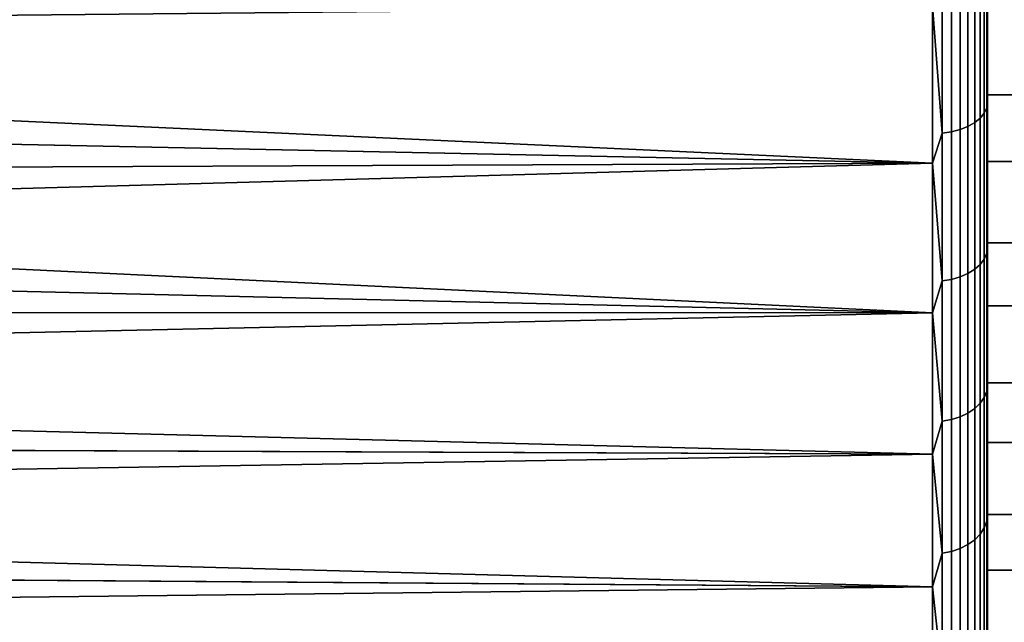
# Model space of a CAD drawing. Header units: metres. Extents: x -24 to 94, y -256 to 25.
# Tile 144 of 195: x 48.7 to 57.65, y -18.59 to -13.11. Entities that reach past the tile are written whole.
import ezdxf

# ---------------------------------------------------------------- set-up
doc = ezdxf.new("R2010")
doc.units = ezdxf.units.M
doc.layers.add('solid_10_061_003_XXX', color=7, linetype='CONTINUOUS')

msp = doc.modelspace()

# ---------------------------------------------------------------- linework, layer by layer
at = {"layer": 'solid_10_061_003_XXX'}
for points in [[(57.5, -13.795197, 110.186852), (57.5, -12.385503, 111.081169), (57.5, -12.71559, 110.94191)], [(58, -13.795262, 110.186813), (58, -12.38552, 111.081161), (57.5, -12.385503, 111.081169), (57.5, -13.795197, 110.186852)], [(57.470024, -13.962208, 69.660599), (57.470024, -12.572507, 68.773445), (57.492508, -12.529548, 68.845978), (57.492508, -13.914501, 69.730095)], [(57.470024, -12.572507, 111.226555), (57.470024, -13.962208, 110.339401), (57.492508, -13.914501, 110.269905), (57.492508, -12.529548, 111.154022)], [(57.492508, -13.914501, 69.730095), (57.492508, -12.529548, 68.845978), (57.5, -12.715589, 69.05809)], [(57.492508, -12.529548, 111.154022), (57.492508, -13.914501, 110.269905), (57.5, -12.71559, 110.94191)], [(31.71756, -12.582256, 68.397064), (57, -12.989599, 68.639511), (57, -14.417008, 69.575752), (31.425953, -13.237814, 68.79245)], [(31.719496, -12.585561, 111.601013), (31.428082, -13.240265, 111.206024), (57, -12.989599, 111.360489)], [(57.383247, -14.047444, 69.53643), (57.383247, -12.649259, 68.643867), (57.433231, -12.61282, 68.705383), (57.433231, -14.006977, 69.595383)], [(57.383247, -12.649259, 111.356133), (57.383247, -14.047444, 110.46357), (57.433231, -14.006977, 110.404617), (57.433231, -12.61282, 111.294617)], [(57.433231, -14.006977, 69.595383), (57.433231, -12.61282, 68.705383), (57.470024, -12.572507, 68.773445), (57.470024, -13.962208, 69.660599)], [(57.433231, -12.61282, 111.294617), (57.433231, -14.006977, 110.404617), (57.470024, -13.962208, 110.339401), (57.470024, -12.572507, 111.226555)], [(57.171093, -14.131595, 69.413849), (57.171093, -12.725034, 68.51593), (57.250153, -12.706234, 68.547668), (57.250153, -14.110717, 69.44426)], [(57.171093, -12.725034, 111.48407), (57.171093, -14.131595, 110.586151), (57.250153, -14.110717, 110.55574), (57.250153, -12.706234, 111.452332)], [(57.250153, -14.110717, 69.44426), (57.250153, -12.706234, 68.547668), (57.321594, -12.680717, 68.590752), (57.321594, -14.082378, 69.485542)], [(57.250153, -12.706234, 111.452332), (57.250153, -14.110717, 110.55574), (57.321594, -14.082378, 110.514458), (57.321594, -12.680717, 111.409248)], [(57.321594, -14.082378, 69.485542), (57.321594, -12.680717, 68.590752), (57.383247, -12.649259, 68.643867), (57.383247, -14.047444, 69.53643)], [(57.321594, -12.680717, 111.409248), (57.321594, -14.082378, 110.514458), (57.383247, -14.047444, 110.46357), (57.383247, -12.649259, 111.356133)], [(57.086823, -12.736545, 111.503502), (57, -12.989599, 111.360489), (57.086823, -14.144379, 110.604774)], [(57.086823, -14.144379, 69.395226), (57, -12.989599, 68.639511), (57.086823, -12.736545, 68.496498)], [(57.086823, -14.144379, 69.395226), (57.086823, -12.736545, 68.496498), (57.171093, -12.725034, 68.51593), (57.171093, -14.131595, 69.413849)], [(57.086823, -12.736545, 111.503502), (57.086823, -14.144379, 110.604774), (57.171093, -14.131595, 110.586151), (57.171093, -12.725034, 111.48407)], [(57.492508, -13.914501, 69.730095), (57.5, -12.715589, 69.05809), (57.5, -13.01957, 69.304413), (57.5, -14.116054, 69.975342)], [(57.492508, -13.914501, 110.269905), (57.5, -14.116055, 110.024658), (57.5, -13.795197, 110.186852), (57.5, -12.71559, 110.94191)], [(31.428082, -13.240265, 111.206024), (31.128233, -13.887989, 110.78759), (57, -14.417008, 110.424248), (57, -12.989599, 111.360489)], [(57.086823, -14.144379, 110.604774), (57, -12.989599, 111.360489), (57, -14.417008, 110.424248)], [(57.086823, -14.144379, 69.395226), (57, -14.417008, 69.575752), (57, -12.989599, 68.639511)], [(57.5, -13.01957, 69.304413), (57.5, -14.40151, 70.241127), (57.5, -14.116054, 69.975342)], [(58, -13.019577, 69.304428), (58, -14.401533, 70.241142), (57.5, -14.40151, 70.241127), (57.5, -13.01957, 69.304413)], [(31.126062, -13.886376, 69.211334), (31.425953, -13.237814, 68.79245), (57, -14.417008, 69.575752)], [(57.5, -15.140687, 109.198334), (57.5, -13.795197, 110.186852), (57.5, -14.116055, 110.024658)], [(58, -15.140696, 109.198326), (58, -13.795262, 110.186813), (57.5, -13.795197, 110.186852), (57.5, -15.140687, 109.198334)], [(31.126062, -13.886376, 69.211334), (57, -14.417008, 69.575752), (57, -15.777199, 70.607216), (30.819328, -14.526039, 69.653152)], [(31.128233, -13.887989, 110.78759), (30.821348, -14.526851, 110.346268), (57, -14.417008, 110.424248)], [(57.433231, -15.338575, 70.576515), (57.433231, -14.006977, 69.595383), (57.470024, -13.962208, 69.660599), (57.470024, -15.289551, 70.638596)], [(57.433231, -14.006977, 110.404617), (57.433231, -15.338575, 109.423485), (57.470024, -15.289551, 109.361404), (57.470024, -13.962208, 110.339401)], [(57.470024, -15.289551, 70.638596), (57.470024, -13.962208, 69.660599), (57.492508, -13.914501, 69.730095), (57.492508, -15.237309, 70.70475)], [(57.470024, -13.962208, 110.339401), (57.470024, -15.289551, 109.361404), (57.492508, -15.237309, 109.29525), (57.492508, -13.914501, 110.269905)], [(57.492508, -15.237309, 70.70475), (57.492508, -13.914501, 69.730095), (57.5, -14.116054, 69.975342)], [(57.492508, -13.914501, 110.269905), (57.492508, -15.237309, 109.29525), (57.5, -14.116055, 110.024658)], [(57.321594, -15.421146, 70.471954), (57.321594, -14.082378, 69.485542), (57.383247, -14.047444, 69.53643), (57.383247, -15.382891, 70.520393)], [(57.321594, -14.082378, 110.514458), (57.321594, -15.421146, 109.528046), (57.383247, -15.382891, 109.479607), (57.383247, -14.047444, 110.46357)], [(57.383247, -15.382891, 70.520393), (57.383247, -14.047444, 69.53643), (57.433231, -14.006977, 69.595383), (57.433231, -15.338575, 70.576515)], [(57.383247, -14.047444, 110.46357), (57.383247, -15.382891, 109.479607), (57.433231, -15.338575, 109.423485), (57.433231, -14.006977, 110.404617)], [(57.086823, -15.489039, 70.385979), (57.086823, -14.144379, 69.395226), (57.171093, -14.131595, 69.413849), (57.171093, -15.475041, 70.403702)], [(57.086823, -14.144379, 110.604774), (57.086823, -15.489039, 109.614021), (57.171093, -15.475041, 109.596298), (57.171093, -14.131595, 110.586151)], [(57.171093, -15.475041, 70.403702), (57.171093, -14.131595, 69.413849), (57.250153, -14.110717, 69.44426), (57.250153, -15.452178, 70.432655)], [(57.171093, -14.131595, 110.586151), (57.171093, -15.475041, 109.596298), (57.250153, -15.452178, 109.567345), (57.250153, -14.110717, 110.55574)], [(57.250153, -15.452178, 70.432655), (57.250153, -14.110717, 69.44426), (57.321594, -14.082378, 69.485542), (57.321594, -15.421146, 70.471954)], [(57.250153, -14.110717, 110.55574), (57.250153, -15.452178, 109.567345), (57.321594, -15.421146, 109.528046), (57.321594, -14.082378, 110.514458)], [(57.492508, -15.237309, 70.70475), (57.5, -14.116054, 69.975342), (57.5, -14.40151, 70.241127), (57.5, -15.450765, 70.986221)], [(57.492508, -15.237309, 109.29525), (57.5, -15.450767, 109.013779), (57.5, -15.140687, 109.198334), (57.5, -14.116055, 110.024658)], [(57.086823, -14.144379, 110.604774), (57, -14.417008, 110.424248), (57.086823, -15.489039, 109.614021)], [(57.086823, -15.489039, 70.385979), (57, -14.417008, 69.575752), (57.086823, -14.144379, 69.395226)], [(57.5, -14.40151, 70.241127), (57.5, -15.716341, 71.269997), (57.5, -15.450765, 70.986221)], [(58, -14.401533, 70.241142), (58, -15.716337, 71.269997), (57.5, -15.716341, 71.269997), (57.5, -14.40151, 70.241127)], [(30.5098, -15.154459, 109.883217), (30.194885, -15.76923, 109.399261), (57, -15.777199, 109.392784), (57, -14.417008, 110.424248)], [(30.821348, -14.526851, 110.346268), (30.5098, -15.154459, 109.883217), (57, -14.417008, 110.424248)], [(57.086823, -15.489039, 109.614021), (57, -14.417008, 110.424248), (57, -15.777199, 109.392784)], [(57.086823, -15.489039, 70.385979), (57, -15.777199, 70.607216), (57, -14.417008, 69.575752)], [(30.508104, -15.1544, 70.116737), (30.819328, -14.526039, 69.653152), (57, -15.777199, 70.607216)], [(30.193636, -15.769881, 70.601265), (30.508104, -15.1544, 70.116737), (57, -15.777199, 70.607216)], [(57.5, -16.415493, 108.120377), (57.5, -15.140687, 109.198334), (57.5, -15.450767, 109.013779)], [(58, -16.415531, 108.120346), (58, -15.140696, 109.198326), (57.5, -15.140687, 109.198334), (57.5, -16.415493, 108.120377)], [(57.433231, -16.601669, 71.644394), (57.433231, -15.338575, 70.576515), (57.470024, -15.289551, 70.638596), (57.470024, -16.548607, 71.703056)], [(57.433231, -15.338575, 109.423485), (57.433231, -16.601669, 108.355606), (57.470024, -16.548607, 108.296944), (57.470024, -15.289551, 109.361404)], [(57.470024, -16.548607, 71.703056), (57.470024, -15.289551, 70.638596), (57.492508, -15.237309, 70.70475), (57.492508, -16.492064, 71.765579)], [(57.470024, -15.289551, 109.361404), (57.470024, -16.548607, 108.296944), (57.492508, -16.492064, 108.234421), (57.492508, -15.237309, 109.29525)], [(57.492508, -16.492064, 71.765579), (57.492508, -15.237309, 70.70475), (57.5, -15.450765, 70.986221)], [(57.492508, -15.237309, 109.29525), (57.492508, -16.492064, 108.234421), (57.5, -15.450767, 109.013779)], [(57.321594, -16.691038, 71.545578), (57.321594, -15.421146, 70.471954), (57.383247, -15.382891, 70.520393), (57.383247, -16.649633, 71.591362)], [(57.321594, -15.421146, 109.528046), (57.321594, -16.691038, 108.454422), (57.383247, -16.649633, 108.408638), (57.383247, -15.382891, 109.479607)], [(57.383247, -16.649633, 71.591362), (57.383247, -15.382891, 70.520393), (57.433231, -15.338575, 70.576515), (57.433231, -16.601669, 71.644394)], [(57.383247, -15.382891, 109.479607), (57.383247, -16.649633, 108.408638), (57.433231, -16.601669, 108.355606), (57.433231, -15.338575, 109.423485)], [(57.086823, -16.764523, 71.464333), (57.086823, -15.489039, 70.385979), (57.171093, -15.475041, 70.403702), (57.171093, -16.749372, 71.481087)], [(57.086823, -15.489039, 109.614021), (57.086823, -16.764523, 108.535667), (57.171093, -16.749372, 108.518913), (57.171093, -15.475041, 109.596298)], [(57.171093, -16.749372, 71.481087), (57.171093, -15.475041, 70.403702), (57.250153, -15.452178, 70.432655), (57.250153, -16.724627, 71.508446)], [(57.171093, -15.475041, 109.596298), (57.171093, -16.749372, 108.518913), (57.250153, -16.724627, 108.491554), (57.250153, -15.452178, 109.567345)], [(57.250153, -16.724627, 71.508446), (57.250153, -15.452178, 70.432655), (57.321594, -15.421146, 70.471954), (57.321594, -16.691038, 71.545578)], [(57.250153, -15.452178, 109.567345), (57.250153, -16.724627, 108.491554), (57.321594, -16.691038, 108.454422), (57.321594, -15.421146, 109.528046)], [(57.492508, -16.492064, 71.765579), (57.5, -15.450765, 70.986221), (57.5, -15.716341, 71.269997), (57.5, -16.713253, 72.085838)], [(57.492508, -16.492064, 108.234421), (57.5, -16.713255, 107.914154), (57.5, -16.415493, 108.120377), (57.5, -15.450767, 109.013779)], [(57.086823, -15.489039, 109.614021), (57, -15.777199, 109.392784), (57.086823, -16.764523, 108.535667)], [(57.086823, -16.764523, 71.464333), (57, -15.777199, 70.607216), (57.086823, -15.489039, 70.385979)], [(58, -15.716337, 71.269997), (58, -16.957876, 72.386169), (57.5, -16.957897, 72.386192), (57.5, -15.716341, 71.269997)], [(57.5, -15.716341, 71.269997), (57.5, -16.957897, 72.386192), (57.5, -16.713253, 72.085838)], [(29.878279, -16.369436, 108.895546), (29.562441, -16.95303, 108.373749), (57, -17.063829, 108.270897), (57, -15.777199, 109.392784)], [(30.193636, -15.769881, 70.601265), (57, -15.777199, 70.607216), (57, -17.063829, 71.729103), (29.877539, -16.370754, 71.105598)], [(30.194885, -15.76923, 109.399261), (29.878279, -16.369436, 108.895546), (57, -15.777199, 109.392784)], [(57.086823, -16.764523, 108.535667), (57, -15.777199, 109.392784), (57, -17.063829, 108.270897)], [(57.086823, -16.764523, 71.464333), (57, -17.063829, 71.729103), (57, -15.777199, 70.607216)], [(29.562178, -16.954973, 71.628044), (29.877539, -16.370754, 71.105598), (57, -17.063829, 71.729103)], [(57.5, -17.613827, 106.957878), (57.5, -16.415493, 108.120377), (57.5, -16.713255, 107.914154)], [(58, -17.613827, 106.95787), (58, -16.415531, 108.120346), (57.5, -16.415493, 108.120377), (57.5, -17.613827, 106.957878)], [(57.433231, -17.790615, 72.79425), (57.433231, -16.601669, 71.644394), (57.470024, -16.548607, 71.703056), (57.470024, -17.733753, 72.849243)], [(57.433231, -16.601669, 108.355606), (57.433231, -17.790615, 107.20575), (57.470024, -17.733753, 107.150757), (57.470024, -16.548607, 108.296944)], [(57.470024, -17.733753, 72.849243), (57.470024, -16.548607, 71.703056), (57.492508, -16.492064, 71.765579), (57.492508, -17.673159, 72.907845)], [(57.470024, -16.548607, 108.296944), (57.470024, -17.733753, 107.150757), (57.492508, -17.673159, 107.092155), (57.492508, -16.492064, 108.234421)], [(57.492508, -17.673159, 72.907845), (57.492508, -16.492064, 71.765579), (57.5, -16.713253, 72.085838)], [(57.492508, -16.492064, 108.234421), (57.492508, -17.673159, 107.092155), (57.5, -16.713255, 107.914154)], [(57.383247, -17.842014, 72.744537), (57.383247, -16.649633, 71.591362), (57.433231, -16.601669, 71.644394), (57.433231, -17.790615, 72.79425)], [(57.383247, -16.649633, 108.408638), (57.383247, -17.842014, 107.255463), (57.433231, -17.790615, 107.20575), (57.433231, -16.601669, 108.355606)], [(57.171093, -17.948895, 72.641174), (57.171093, -16.749372, 71.481087), (57.250153, -16.724627, 71.508446), (57.250153, -17.922377, 72.666817)], [(57.171093, -16.749372, 108.518913), (57.171093, -17.948895, 107.358826), (57.250153, -17.922377, 107.333183), (57.250153, -16.724627, 108.491554)], [(57.250153, -17.922377, 72.666817), (57.250153, -16.724627, 71.508446), (57.321594, -16.691038, 71.545578), (57.321594, -17.886385, 72.70163)], [(57.250153, -16.724627, 108.491554), (57.250153, -17.922377, 107.333183), (57.321594, -17.886385, 107.29837), (57.321594, -16.691038, 108.454422)], [(57.321594, -17.886385, 72.70163), (57.321594, -16.691038, 71.545578), (57.383247, -16.649633, 71.591362), (57.383247, -17.842014, 72.744537)], [(57.321594, -16.691038, 108.454422), (57.321594, -17.886385, 107.29837), (57.383247, -17.842014, 107.255463), (57.383247, -16.649633, 108.408638)], [(57.492508, -17.673159, 72.907845), (57.5, -16.713253, 72.085838), (57.5, -16.957897, 72.386192), (57.5, -17.897415, 73.268814)], [(57.492508, -17.673159, 107.092155), (57.5, -17.897417, 106.731178), (57.5, -17.613827, 106.957878), (57.5, -16.713255, 107.914154)], [(57.086823, -16.764523, 108.535667), (57, -17.063829, 108.270897), (57.086823, -17.965132, 107.374527)], [(57.086823, -17.965132, 72.625473), (57, -17.063829, 71.729103), (57.086823, -16.764523, 71.464333)], [(57.086823, -17.965132, 72.625473), (57.086823, -16.764523, 71.464333), (57.171093, -16.749372, 71.481087), (57.171093, -17.948895, 72.641174)], [(57.086823, -16.764523, 108.535667), (57.086823, -17.965132, 107.374527), (57.171093, -17.948895, 107.358826), (57.171093, -16.749372, 108.518913)], [(29.562441, -16.95303, 108.373749), (29.248569, -17.518856, 107.835068), (57, -17.063829, 108.270897)], [(29.562178, -16.954973, 71.628044), (57, -17.063829, 71.729103), (57, -18.270899, 72.936172), (29.248713, -17.521379, 72.167412)], [(58, -16.957876, 72.386169), (58, -18.120337, 73.584473), (57.5, -18.120348, 73.584473), (57.5, -16.957897, 72.386192)], [(57.5, -16.957897, 72.386192), (57.5, -18.120348, 73.584473), (57.5, -17.897415, 73.268814)], [(29.248569, -17.518856, 107.835068), (28.938793, -18.065344, 107.281303), (57, -18.270899, 107.063828), (57, -17.063829, 108.270897)], [(57.086823, -17.965132, 107.374527), (57, -17.063829, 108.270897), (57, -18.270899, 107.063828)], [(57.086823, -17.965132, 72.625473), (57, -18.270899, 72.936172), (57, -17.063829, 71.729103)], [(28.93919, -18.068405, 72.721901), (29.248713, -17.521379, 72.167412), (57, -18.270899, 72.936172)], [(57.5, -17.613827, 106.957878), (57.5, -17.897417, 106.731178), (57.5, -18.730007, 105.716339)], [(58, -18.730007, 105.716339), (58, -17.613827, 106.95787), (57.5, -17.613827, 106.957878), (57.5, -18.730007, 105.716339)], [(57.470024, -18.839695, 74.072029), (57.470024, -17.733753, 72.849243), (57.492508, -17.673159, 72.907845), (57.492508, -18.775322, 74.12645)], [(57.470024, -17.733753, 107.150757), (57.470024, -18.839695, 105.927971), (57.492508, -18.775322, 105.87355), (57.492508, -17.673159, 107.092155)], [(57.492508, -18.775322, 74.12645), (57.492508, -17.673159, 72.907845), (57.5, -17.897415, 73.268814)], [(57.492508, -17.673159, 107.092155), (57.492508, -18.775322, 105.87355), (57.5, -17.897417, 106.731178)], [(57.383247, -18.954708, 73.974792), (57.383247, -17.842014, 72.744537), (57.433231, -17.790615, 72.79425), (57.433231, -18.900103, 74.020958)], [(57.383247, -17.842014, 107.255463), (57.383247, -18.954708, 106.025208), (57.433231, -18.900103, 105.979042), (57.433231, -17.790615, 107.20575)], [(57.433231, -18.900103, 74.020958), (57.433231, -17.790615, 72.79425), (57.470024, -17.733753, 72.849243), (57.470024, -18.839695, 74.072029)], [(57.433231, -17.790615, 107.20575), (57.433231, -18.900103, 105.979042), (57.470024, -18.839695, 105.927971), (57.470024, -17.733753, 107.150757)], [(57.250153, -19.040083, 73.902611), (57.250153, -17.922377, 72.666817), (57.321594, -17.886385, 72.70163), (57.321594, -19.001846, 73.934937)], [(57.250153, -17.922377, 107.333183), (57.250153, -19.040083, 106.097389), (57.321594, -19.001846, 106.065063), (57.321594, -17.886385, 107.29837)], [(57.321594, -19.001846, 73.934937), (57.321594, -17.886385, 72.70163), (57.383247, -17.842014, 72.744537), (57.383247, -18.954708, 73.974792)], [(57.321594, -17.886385, 107.29837), (57.321594, -19.001846, 106.065063), (57.383247, -18.954708, 106.025208), (57.383247, -17.842014, 107.255463)], [(57.492508, -18.775322, 74.12645), (57.5, -17.897415, 73.268814), (57.5, -18.120348, 73.584473), (57.5, -18.998116, 74.529984)], [(57.492508, -18.775322, 105.87355), (57.5, -18.998117, 105.470016), (57.5, -18.730007, 105.716339), (57.5, -17.897417, 106.731178)], [(57.086823, -17.965132, 107.374527), (57, -18.270899, 107.063828), (57.086823, -19.085505, 106.135796)], [(57.086823, -19.085505, 73.864204), (57, -18.270899, 72.936172), (57.086823, -17.965132, 72.625473)], [(57.086823, -19.085505, 73.864204), (57.086823, -17.965132, 72.625473), (57.171093, -17.948895, 72.641174), (57.171093, -19.068254, 73.878792)], [(57.086823, -17.965132, 107.374527), (57.086823, -19.085505, 106.135796), (57.171093, -19.068254, 106.121208), (57.171093, -17.948895, 107.358826)], [(57.171093, -19.068254, 73.878792), (57.171093, -17.948895, 72.641174), (57.250153, -17.922377, 72.666817), (57.250153, -19.040083, 73.902611)], [(57.171093, -17.948895, 107.358826), (57.171093, -19.068254, 106.121208), (57.250153, -19.040083, 106.097389), (57.250153, -17.922377, 107.333183)], [(28.938793, -18.065344, 107.281303), (28.63427, -18.59199, 106.713409), (57, -18.270899, 107.063828)], [(28.93919, -18.068405, 72.721901), (57, -18.270899, 72.936172), (57, -19.392782, 74.222801), (28.634785, -18.595539, 73.290543)], [(58, -18.120337, 73.584473), (58, -19.198334, 74.859306), (57.5, -19.198376, 74.85936), (57.5, -18.120348, 73.584473)], [(57.5, -18.120348, 73.584473), (57.5, -19.198376, 74.85936), (57.5, -18.998116, 74.529984)], [(28.63427, -18.59199, 106.713409), (28.335741, -19.098354, 106.132355), (57, -19.392782, 105.777199), (57, -18.270899, 107.063828)], [(57.086823, -19.085505, 106.135796), (57, -18.270899, 107.063828), (57, -19.392782, 105.777199)], [(57.086823, -19.085505, 73.864204), (57, -19.392782, 74.222801), (57, -18.270899, 72.936172)]]:
    msp.add_3dface(points, dxfattribs=at)

doc.saveas('drawing.dxf')
